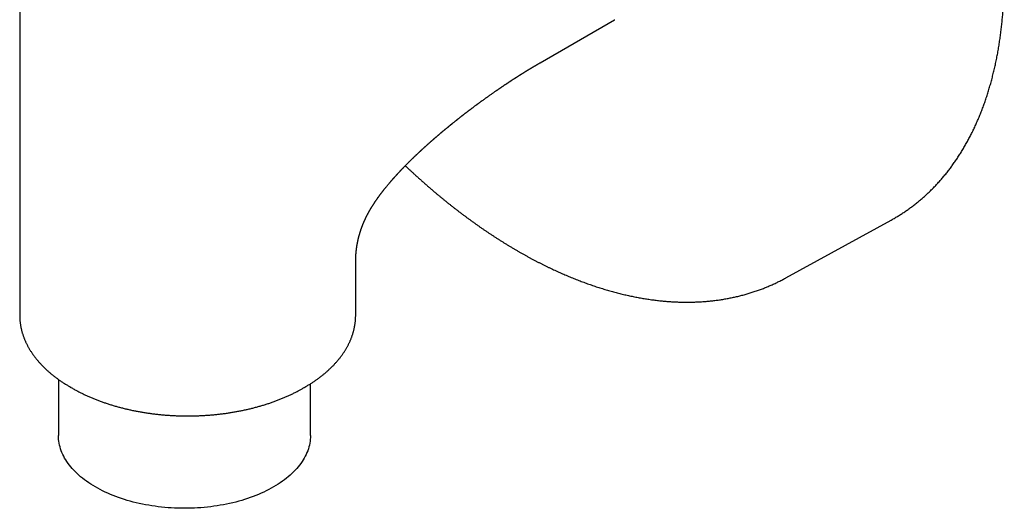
# Model space of a CAD drawing. Header units: millimetres. Extents: x 8 to 420, y 12 to 264.
# Tile 7 of 9: x 337 to 407, y 43 to 78. Entities that reach past the tile are written whole.
import ezdxf

# ---------------------------------------------------------------- set-up
doc = ezdxf.new("R2010")
doc.units = ezdxf.units.MM

msp = doc.modelspace()

# ---------------------------------------------------------------- linework, layer by layer
at = {"color": 7, "linetype": 'Continuous', "lineweight": 30}
for p, q in [((337.061, 95.844), (337.061, 57.064)), ((374.238, 75.094), (379.542, 78.156)), ((391.796, 59.735), (399.303, 63.857)), ((399.303, 63.857), (399.383, 63.902)), ((361.061, 57.064), (361.061, 60.851)), ((339.833, 52.48), (339.833, 48.474)), ((357.833, 48.474), (357.833, 52.172)), ((340.675, 51.94), (340.678, 51.938)), ((340.678, 51.937), (340.825, 51.853)), ((340.68, 51.937), (340.678, 51.937)), ((340.746, 51.899), (340.68, 51.937)), ((340.826, 51.852), (340.825, 51.853)), ((340.888, 51.817), (340.826, 51.852)), ((340.889, 51.816), (340.956, 51.778)), ((357.298, 51.853), (357.445, 51.937))]:
    msp.add_line(p, q, dxfattribs=at)
at = {"color": 7, "linetype": 'Continuous', "lineweight": 30, "flags": 128}
for points in [[(379.542, 78.156), (379.542, 78.156), (379.562, 78.167)], [(357.298, 51.853), (357.297, 51.852), (357.232, 51.815)], [(357.501, 51.97), (357.443, 51.937), (357.362, 51.89)], [(357.833, 48.474), (357.829, 48.338), (357.82, 48.203), (357.805, 48.067), (357.783, 47.931), (357.756, 47.796), (357.722, 47.662), (357.682, 47.528), (357.636, 47.394), (357.584, 47.262), (357.526, 47.13), (357.462, 46.999), (357.392, 46.869), (357.316, 46.74), (357.235, 46.613), (357.147, 46.486), (357.054, 46.361), (356.956, 46.238), (356.852, 46.116), (356.742, 45.995), (356.627, 45.877), (356.506, 45.76), (356.381, 45.645), (356.25, 45.532), (356.114, 45.421), (355.973, 45.312), (355.827, 45.205), (355.676, 45.1), (355.521, 44.998), (355.361, 44.898), (355.196, 44.801), (355.028, 44.706), (354.855, 44.613), (354.678, 44.524), (354.496, 44.437), (354.311, 44.353), (354.123, 44.271), (353.93, 44.193), (353.734, 44.117), (353.535, 44.045), (353.333, 43.975), (353.127, 43.909), (352.918, 43.845), (352.707, 43.785), (352.493, 43.728), (352.277, 43.674), (352.058, 43.624), (351.837, 43.577), (351.614, 43.533), (351.389, 43.493), (351.162, 43.456), (350.934, 43.422), (350.704, 43.392), (350.473, 43.366), (350.24, 43.343), (350.007, 43.323), (349.773, 43.307), (349.539, 43.295), (349.304, 43.286), (349.068, 43.281), (348.833, 43.279), (348.597, 43.281), (348.361, 43.286), (348.126, 43.295), (347.892, 43.307), (347.658, 43.323), (347.425, 43.343), (347.192, 43.366), (346.961, 43.392), (346.732, 43.422), (346.503, 43.456), (346.276, 43.493), (346.051, 43.533), (345.828, 43.577), (345.607, 43.624), (345.388, 43.674), (345.172, 43.728), (344.958, 43.785), (344.747, 43.845), (344.538, 43.909), (344.333, 43.975), (344.13, 44.045), (343.931, 44.117), (343.735, 44.193), (343.542, 44.271), (343.354, 44.353), (343.169, 44.437), (342.987, 44.524), (342.81, 44.613), (342.637, 44.706), (342.469, 44.801), (342.304, 44.898), (342.144, 44.998), (341.989, 45.1), (341.838, 45.205), (341.692, 45.312), (341.551, 45.421), (341.415, 45.532), (341.284, 45.645), (341.159, 45.76), (341.038, 45.877), (340.923, 45.995), (340.813, 46.116), (340.709, 46.238), (340.611, 46.361), (340.518, 46.486), (340.43, 46.613), (340.349, 46.74), (340.273, 46.869), (340.203, 46.999), (340.139, 47.13), (340.081, 47.262), (340.029, 47.394), (339.983, 47.528), (339.943, 47.662), (339.91, 47.796), (339.882, 47.931), (339.86, 48.067), (339.845, 48.203), (339.836, 48.338), (339.833, 48.474)]]:
    msp.add_lwpolyline(points, dxfattribs=at)
at = {"color": 7, "linetype": 'Continuous', "lineweight": 30}
for points, knots in [([(399.384, 63.903), (399.41, 63.917), (399.48, 63.956), (399.591, 64.02), (399.718, 64.095), (399.844, 64.172), (399.969, 64.25), (400.093, 64.329), (400.217, 64.41), (400.339, 64.493), (400.461, 64.577), (400.582, 64.662), (400.702, 64.749), (400.821, 64.837), (400.939, 64.927), (401.057, 65.018), (401.173, 65.111), (401.289, 65.205), (401.403, 65.301), (401.517, 65.398), (401.63, 65.497), (401.741, 65.597), (401.852, 65.698), (401.962, 65.801), (402.071, 65.905), (402.179, 66.011), (402.286, 66.118), (402.392, 66.227), (402.497, 66.337), (402.602, 66.448), (402.705, 66.561), (402.807, 66.675), (402.908, 66.791), (403.008, 66.908), (403.108, 67.027), (403.206, 67.147), (403.303, 67.268), (403.399, 67.39), (403.494, 67.514), (403.588, 67.64), (403.681, 67.766), (403.773, 67.895), (403.864, 68.024), (403.954, 68.155), (404.043, 68.287), (404.13, 68.42), (404.217, 68.555), (404.303, 68.691), (404.387, 68.829), (404.471, 68.967), (404.553, 69.107), (404.634, 69.249), (404.714, 69.391), (404.793, 69.535), (404.871, 69.68), (404.948, 69.827), (405.024, 69.975), (405.098, 70.124), (405.172, 70.274), (405.244, 70.425), (405.315, 70.578), (405.385, 70.732), (405.454, 70.887), (405.522, 71.043), (405.588, 71.201), (405.654, 71.36), (405.718, 71.52), (405.781, 71.681), (405.843, 71.843), (405.904, 72.006), (405.963, 72.171), (406.022, 72.337), (406.079, 72.504), (406.135, 72.672), (406.19, 72.841), (406.243, 73.011), (406.296, 73.183), (406.347, 73.355), (406.397, 73.529), (406.446, 73.703), (406.494, 73.879), (406.54, 74.056), (406.585, 74.234), (406.629, 74.413), (406.672, 74.593), (406.714, 74.774), (406.754, 74.956), (406.793, 75.139), (406.831, 75.323), (406.868, 75.508), (406.904, 75.694), (406.938, 75.881), (406.971, 76.069), (407.003, 76.258), (407.033, 76.448), (407.063, 76.639), (407.091, 76.83), (407.118, 77.023), (407.143, 77.217), (407.168, 77.411), (407.191, 77.607), (407.213, 77.803), (407.233, 78), (407.253, 78.198), (407.271, 78.397), (407.288, 78.597), (407.304, 78.797), (407.318, 78.999), (407.331, 79.201), (407.343, 79.404), (407.354, 79.608), (407.363, 79.813), (407.372, 80.018), (407.379, 80.224), (407.384, 80.431), (407.389, 80.639), (407.392, 80.847), (407.394, 81.057), (407.395, 81.267), (407.394, 81.477), (407.392, 81.689), (407.389, 81.901), (407.385, 82.114), (407.379, 82.327), (407.373, 82.541), (407.364, 82.756), (407.355, 82.971), (407.345, 83.187), (407.333, 83.404), (407.32, 83.621), (407.305, 83.839), (407.29, 84.058), (407.273, 84.277), (407.255, 84.497), (407.236, 84.717), (407.215, 84.938), (407.194, 85.159), (407.171, 85.381), (407.146, 85.603), (407.121, 85.826), (407.094, 86.05), (407.066, 86.274), (407.037, 86.498), (407.006, 86.723), (406.975, 86.949), (406.942, 87.174), (406.908, 87.401), (406.872, 87.628), (406.836, 87.855), (406.798, 88.082), (406.759, 88.311), (406.718, 88.539), (406.677, 88.768), (406.634, 88.997), (406.59, 89.227), (406.545, 89.457), (406.499, 89.687), (406.451, 89.918), (406.402, 90.149), (406.352, 90.38), (406.301, 90.612), (406.248, 90.844), (406.195, 91.076), (406.14, 91.308), (406.084, 91.541), (406.026, 91.774), (405.968, 92.008), (405.908, 92.241), (405.847, 92.475), (405.785, 92.709), (405.722, 92.944), (405.657, 93.178), (405.592, 93.413), (405.525, 93.648), (405.457, 93.883), (405.388, 94.118), (405.317, 94.354), (405.246, 94.589), (405.173, 94.825), (405.099, 95.061), (405.024, 95.297), (404.947, 95.533), (404.87, 95.769), (404.791, 96.006), (404.712, 96.242), (404.631, 96.479), (404.548, 96.716), (404.465, 96.953), (404.381, 97.19), (404.295, 97.427), (404.208, 97.664), (404.12, 97.901), (404.031, 98.138), (403.94, 98.375), (403.849, 98.612), (403.756, 98.85), (403.662, 99.087), (403.567, 99.325), (403.471, 99.562), (403.374, 99.8), (403.275, 100.037), (403.175, 100.275), (403.075, 100.513), (402.972, 100.75), (402.869, 100.988), (402.764, 101.226), (402.659, 101.464), (402.552, 101.702), (402.443, 101.941), (402.334, 102.179), (402.223, 102.418), (402.111, 102.657), (402.001, 102.888), (401.894, 103.11), (401.791, 103.324), (401.686, 103.538), (401.581, 103.751), (401.475, 103.964), (401.368, 104.177), (401.26, 104.389), (401.152, 104.601), (401.043, 104.812), (400.933, 105.023), (400.822, 105.233), (400.711, 105.442), (400.6, 105.651), (400.487, 105.859), (400.375, 106.065), (400.263, 106.269), (400.152, 106.47), (400.044, 106.663), (399.945, 106.838), (399.859, 106.99), (399.764, 107.157), (399.696, 107.274), (399.652, 107.35)], [0, 0, 0, 0, 0.002619, 0.006869, 0.011121, 0.015373, 0.019627, 0.023881, 0.028137, 0.032394, 0.036651, 0.04091, 0.04517, 0.049432, 0.053694, 0.057958, 0.062223, 0.066489, 0.070756, 0.075025, 0.079295, 0.083567, 0.087839, 0.092114, 0.096389, 0.100666, 0.104945, 0.109224, 0.113506, 0.117788, 0.122072, 0.126358, 0.130645, 0.134933, 0.139223, 0.143514, 0.147806, 0.1521, 0.156396, 0.160692, 0.164991, 0.16929, 0.173591, 0.177893, 0.182196, 0.186501, 0.190807, 0.195114, 0.199423, 0.203733, 0.208043, 0.212356, 0.216669, 0.220983, 0.225299, 0.229615, 0.233933, 0.238252, 0.242572, 0.246892, 0.251214, 0.255537, 0.259861, 0.264185, 0.268511, 0.272837, 0.277164, 0.281492, 0.285821, 0.29015, 0.294481, 0.298812, 0.303143, 0.307476, 0.311809, 0.316142, 0.320477, 0.324811, 0.329147, 0.333483, 0.337819, 0.342156, 0.346494, 0.350832, 0.355171, 0.35951, 0.363849, 0.368189, 0.372529, 0.37687, 0.381211, 0.385552, 0.389894, 0.394236, 0.398578, 0.402921, 0.407264, 0.411607, 0.415951, 0.420295, 0.424639, 0.428983, 0.433328, 0.437673, 0.442018, 0.446363, 0.450708, 0.455054, 0.4594, 0.463746, 0.468093, 0.472439, 0.476786, 0.481133, 0.48548, 0.489827, 0.494175, 0.498523, 0.50287, 0.507219, 0.511567, 0.515915, 0.520264, 0.524613, 0.528961, 0.533311, 0.53766, 0.542009, 0.546359, 0.550709, 0.555059, 0.55941, 0.56376, 0.568111, 0.572462, 0.576813, 0.581164, 0.585516, 0.589868, 0.59422, 0.598573, 0.602925, 0.607278, 0.611632, 0.615985, 0.620339, 0.624694, 0.629048, 0.633403, 0.637759, 0.642114, 0.64647, 0.650827, 0.655184, 0.659541, 0.663899, 0.668257, 0.672616, 0.676976, 0.681335, 0.685696, 0.690057, 0.694418, 0.698781, 0.703144, 0.707507, 0.711872, 0.716237, 0.720602, 0.724969, 0.729337, 0.733705, 0.738074, 0.742444, 0.746816, 0.751188, 0.755561, 0.759936, 0.764312, 0.768689, 0.773067, 0.777447, 0.781828, 0.78621, 0.790594, 0.79498, 0.799368, 0.803757, 0.808149, 0.812542, 0.816938, 0.821336, 0.825736, 0.830139, 0.834545, 0.838953, 0.843365, 0.847779, 0.852198, 0.856619, 0.861045, 0.865475, 0.86991, 0.87435, 0.878795, 0.883245, 0.887702, 0.892166, 0.896637, 0.901116, 0.905604, 0.910102, 0.914611, 0.918658, 0.922705, 0.92675, 0.930794, 0.934837, 0.938878, 0.942918, 0.946954, 0.950988, 0.955019, 0.959044, 0.963063, 0.967074, 0.971072, 0.975053, 0.979004, 0.982906, 0.986706, 0.990248, 0.993104, 0.995577, 1, 1, 1, 1]), ([(361.062, 60.851), (361.062, 60.856), (361.062, 60.865), (361.062, 60.878), (361.062, 60.887), (361.062, 60.895), (361.062, 60.903), (361.062, 60.91), (361.062, 60.92), (361.062, 60.93), (361.062, 60.942), (361.062, 60.954), (361.062, 60.965), (361.063, 60.975), (361.063, 60.986), (361.063, 60.996), (361.063, 61.006), (361.063, 61.016), (361.063, 61.026), (361.064, 61.036), (361.064, 61.045), (361.064, 61.052), (361.064, 61.06), (361.065, 61.067), (361.065, 61.076), (361.065, 61.084), (361.065, 61.091), (361.065, 61.097), (361.066, 61.104), (361.066, 61.113), (361.066, 61.123), (361.067, 61.132), (361.067, 61.141), (361.067, 61.153), (361.068, 61.169), (361.069, 61.188), (361.07, 61.205), (361.07, 61.22), (361.071, 61.233), (361.072, 61.245), (361.072, 61.257), (361.073, 61.269), (361.074, 61.282), (361.075, 61.299), (361.076, 61.317), (361.077, 61.337), (361.078, 61.356), (361.08, 61.378), (361.081, 61.4), (361.083, 61.422), (361.084, 61.442), (361.086, 61.465), (361.088, 61.486), (361.09, 61.505), (361.091, 61.52), (361.092, 61.533), (361.093, 61.546), (361.095, 61.56), (361.096, 61.574), (361.097, 61.588), (361.099, 61.6), (361.1, 61.614), (361.102, 61.629), (361.103, 61.647), (361.105, 61.663), (361.107, 61.679), (361.109, 61.695), (361.111, 61.712), (361.113, 61.728), (361.114, 61.744), (361.116, 61.759), (361.119, 61.777), (361.121, 61.794), (361.123, 61.813), (361.126, 61.832), (361.128, 61.85), (361.13, 61.867), (361.133, 61.883), (361.135, 61.899), (361.137, 61.916), (361.14, 61.931), (361.141, 61.943), (361.143, 61.951), (361.144, 61.961), (361.146, 61.973), (361.148, 61.983), (361.149, 61.992), (361.15, 61.999), (361.151, 62.007), (361.153, 62.015), (361.154, 62.024), (361.155, 62.032), (361.156, 62.039), (361.158, 62.047), (361.159, 62.057), (361.161, 62.066), (361.162, 62.074), (361.164, 62.082), (361.165, 62.091), (361.167, 62.1), (361.168, 62.109), (361.17, 62.119), (361.172, 62.128), (361.174, 62.14), (361.176, 62.154), (361.179, 62.168), (361.181, 62.18), (361.183, 62.193), (361.186, 62.205), (361.188, 62.216), (361.191, 62.233), (361.195, 62.253), (361.2, 62.277), (361.204, 62.3), (361.209, 62.324), (361.214, 62.348), (361.219, 62.372), (361.225, 62.398), (361.23, 62.42), (361.233, 62.437), (361.235, 62.446), (361.238, 62.457), (361.24, 62.468), (361.242, 62.477), (361.244, 62.485), (361.246, 62.494), (361.249, 62.504), (361.251, 62.514), (361.253, 62.523), (361.255, 62.532), (361.257, 62.541), (361.26, 62.551), (361.262, 62.562), (361.265, 62.572), (361.267, 62.581), (361.269, 62.59), (361.272, 62.599), (361.273, 62.607), (361.275, 62.613), (361.277, 62.621), (361.279, 62.631), (361.282, 62.642), (361.285, 62.653), (361.288, 62.663), (361.29, 62.672), (361.292, 62.681), (361.295, 62.692), (361.298, 62.702), (361.301, 62.713), (361.304, 62.724), (361.307, 62.735), (361.309, 62.744), (361.312, 62.753), (361.316, 62.768), (361.321, 62.787), (361.327, 62.81), (361.333, 62.831), (361.34, 62.854), (361.346, 62.875), (361.353, 62.897), (361.36, 62.922), (361.367, 62.946), (361.373, 62.967), (361.38, 62.988), (361.386, 63.009), (361.393, 63.028), (361.398, 63.046), (361.405, 63.067), (361.413, 63.093), (361.424, 63.125), (361.435, 63.159), (361.448, 63.195), (361.46, 63.23), (361.472, 63.265), (361.485, 63.3), (361.498, 63.337), (361.51, 63.369), (361.521, 63.398), (361.53, 63.421), (361.539, 63.446), (361.549, 63.47), (361.559, 63.496), (361.568, 63.52), (361.579, 63.547), (361.591, 63.576), (361.604, 63.608), (361.617, 63.639), (361.627, 63.664), (361.635, 63.682), (361.639, 63.692), (361.644, 63.704), (361.649, 63.716), (361.654, 63.727), (361.659, 63.737), (361.663, 63.748), (361.668, 63.76), (361.673, 63.769), (361.676, 63.777), (361.679, 63.784), (361.683, 63.793), (361.688, 63.803), (361.692, 63.813), (361.697, 63.823), (361.702, 63.836), (361.709, 63.851), (361.716, 63.866), (361.722, 63.879), (361.728, 63.893), (361.735, 63.907), (361.742, 63.922), (361.749, 63.936), (361.759, 63.958), (361.773, 63.987), (361.789, 64.021), (361.805, 64.055), (361.822, 64.088), (361.837, 64.12), (361.853, 64.151), (361.865, 64.175), (361.877, 64.198), (361.886, 64.216), (361.895, 64.233), (361.904, 64.25), (361.913, 64.267), (361.923, 64.287), (361.935, 64.309), (361.946, 64.33), (361.957, 64.35), (361.966, 64.366), (361.974, 64.382), (361.984, 64.399), (361.994, 64.419), (362.007, 64.442), (362.02, 64.466), (362.034, 64.49), (362.047, 64.513), (362.061, 64.538), (362.075, 64.563), (362.089, 64.587), (362.102, 64.608), (362.113, 64.629), (362.124, 64.647), (362.135, 64.665), (362.145, 64.682), (362.156, 64.701), (362.168, 64.721), (362.181, 64.742), (362.195, 64.766), (362.21, 64.79), (362.225, 64.814), (362.239, 64.837), (362.252, 64.859), (362.264, 64.878), (362.275, 64.894), (362.285, 64.911), (362.296, 64.928), (362.309, 64.949), (362.325, 64.973), (362.343, 65.001), (362.363, 65.032), (362.384, 65.064), (362.403, 65.094), (362.42, 65.119), (362.435, 65.141), (362.448, 65.162), (362.463, 65.183), (362.479, 65.207), (362.498, 65.234), (362.518, 65.264), (362.54, 65.297), (362.565, 65.333), (362.591, 65.369), (362.613, 65.401), (362.632, 65.428), (362.648, 65.45), (362.661, 65.469), (362.672, 65.484), (362.682, 65.498), (362.692, 65.512), (362.705, 65.53), (362.72, 65.55), (362.739, 65.577), (362.761, 65.607), (362.786, 65.641), (362.809, 65.672), (362.829, 65.699), (362.844, 65.719), (362.857, 65.735), (362.868, 65.751), (362.882, 65.769), (362.899, 65.791), (362.917, 65.815), (362.936, 65.84), (362.955, 65.864), (362.974, 65.889), (362.992, 65.913), (363.009, 65.934), (363.023, 65.953), (363.034, 65.967), (363.044, 65.979), (363.053, 65.991), (363.065, 66.006), (363.08, 66.025), (363.098, 66.048), (363.119, 66.075), (363.142, 66.103), (363.178, 66.149), (363.226, 66.207), (363.282, 66.276), (363.334, 66.339), (363.383, 66.398), (363.432, 66.457), (363.471, 66.503), (363.499, 66.535), (363.513, 66.551), (363.525, 66.565), (363.535, 66.577), (363.545, 66.589), (363.557, 66.603), (363.573, 66.621), (363.593, 66.645), (363.616, 66.672), (363.639, 66.697), (363.659, 66.72), (363.677, 66.741), (363.695, 66.762), (363.714, 66.783), (363.732, 66.803), (363.747, 66.821), (363.759, 66.835), (363.768, 66.845), (363.775, 66.852), (363.781, 66.859), (363.791, 66.87), (363.805, 66.886), (363.825, 66.909), (363.848, 66.935), (363.875, 66.964), (363.904, 66.997), (363.932, 67.027), (363.957, 67.055), (363.98, 67.08), (364.003, 67.105), (364.027, 67.132), (364.052, 67.159), (364.077, 67.186), (364.099, 67.21), (364.117, 67.229), (364.129, 67.242), (364.14, 67.253), (364.149, 67.263), (364.16, 67.275), (364.175, 67.291), (364.195, 67.312), (364.219, 67.338), (364.245, 67.366), (364.272, 67.394), (364.298, 67.422), (364.325, 67.45), (364.353, 67.48), (364.383, 67.511), (364.414, 67.543), (364.446, 67.576), (364.477, 67.608), (364.505, 67.638), (364.531, 67.665), (364.556, 67.69), (364.581, 67.715), (364.605, 67.74), (364.632, 67.768), (364.66, 67.796), (364.688, 67.825), (364.71, 67.847), (364.726, 67.862), (364.737, 67.874), (364.75, 67.888), (364.767, 67.904), (364.786, 67.923), (364.807, 67.945), (364.829, 67.966), (364.851, 67.988), (364.873, 68.01), (364.893, 68.03), (364.911, 68.048), (364.926, 68.063), (364.939, 68.075), (364.951, 68.087), (364.964, 68.1), (364.979, 68.115), (364.997, 68.132), (365.022, 68.157), (365.055, 68.19), (365.097, 68.23), (365.134, 68.267), (365.164, 68.296), (365.183, 68.314), (365.199, 68.329), (365.211, 68.341), (365.223, 68.353), (365.236, 68.365), (365.253, 68.381), (365.273, 68.401), (365.298, 68.425), (365.327, 68.452), (365.358, 68.482), (365.392, 68.514), (365.425, 68.546), (365.454, 68.573), (365.48, 68.597), (365.505, 68.622), (365.532, 68.647), (365.56, 68.673), (365.59, 68.701), (365.619, 68.729), (365.65, 68.757), (365.68, 68.785), (365.708, 68.811), (365.734, 68.835), (365.757, 68.857), (365.781, 68.878), (365.81, 68.905), (365.845, 68.937), (365.885, 68.974), (365.925, 69.01), (365.963, 69.046), (366.001, 69.08), (366.038, 69.114), (366.074, 69.146), (366.109, 69.178), (366.144, 69.21), (366.181, 69.243), (366.22, 69.277), (366.26, 69.313), (366.3, 69.349), (366.336, 69.381), (366.367, 69.408), (366.396, 69.434), (366.425, 69.46), (366.457, 69.488), (366.491, 69.518), (366.523, 69.545), (366.55, 69.569), (366.572, 69.588), (366.59, 69.605), (366.606, 69.619), (366.622, 69.632), (366.639, 69.647), (366.656, 69.662), (366.672, 69.675), (366.685, 69.687), (366.7, 69.7), (366.716, 69.714), (366.732, 69.728), (366.748, 69.742), (366.762, 69.753), (366.771, 69.762), (366.779, 69.769), (366.788, 69.776), (366.798, 69.785), (366.811, 69.796), (366.831, 69.813), (366.857, 69.835), (366.887, 69.861), (366.915, 69.885), (366.939, 69.906), (366.958, 69.922), (366.973, 69.935), (366.984, 69.944), (366.996, 69.955), (367.011, 69.967), (367.029, 69.982), (367.076, 70.022), (367.124, 70.063), (367.172, 70.103), (367.19, 70.119), (367.206, 70.132), (367.22, 70.144), (367.234, 70.156), (367.251, 70.17), (367.27, 70.186), (367.298, 70.209), (367.335, 70.24), (367.371, 70.27), (367.4, 70.294), (367.419, 70.31), (367.437, 70.325), (367.451, 70.336), (367.461, 70.345), (367.469, 70.351), (367.477, 70.358), (367.487, 70.367), (367.5, 70.377), (367.515, 70.389), (367.533, 70.404), (367.555, 70.423), (367.581, 70.444), (367.61, 70.468), (367.641, 70.493), (367.67, 70.517), (367.694, 70.537), (367.712, 70.551), (367.728, 70.565), (367.748, 70.581), (367.771, 70.599), (367.798, 70.622), (367.83, 70.647), (367.862, 70.674), (367.892, 70.698), (367.918, 70.719), (367.941, 70.737), (367.96, 70.753), (367.973, 70.763), (367.982, 70.771), (367.989, 70.777), (367.998, 70.784), (368.011, 70.794), (368.026, 70.806), (368.072, 70.843), (368.15, 70.905), (368.228, 70.968), (368.276, 71.006), (368.292, 71.018), (368.305, 71.029), (368.316, 71.038), (368.328, 71.047), (368.342, 71.058), (368.359, 71.072), (368.38, 71.088), (368.41, 71.112), (368.447, 71.141), (368.49, 71.175), (368.53, 71.206), (368.567, 71.235), (368.6, 71.261), (368.63, 71.284), (368.656, 71.304), (368.676, 71.32), (368.694, 71.334), (368.709, 71.346), (368.726, 71.359), (368.746, 71.375), (368.769, 71.393), (368.8, 71.416), (368.839, 71.447), (368.887, 71.483), (368.929, 71.515), (368.964, 71.542), (368.992, 71.564), (369.019, 71.585), (369.044, 71.604), (369.066, 71.621), (369.084, 71.634), (369.098, 71.645), (369.11, 71.654), (369.12, 71.661), (369.131, 71.67), (369.146, 71.682), (369.167, 71.697), (369.193, 71.717), (369.222, 71.739), (369.254, 71.763), (369.29, 71.79), (369.33, 71.82), (369.372, 71.852), (369.42, 71.888), (369.472, 71.927), (369.528, 71.969), (369.585, 72.011), (369.631, 72.046), (369.668, 72.073), (369.695, 72.093), (369.719, 72.111), (369.74, 72.126), (369.755, 72.138), (369.766, 72.146), (369.774, 72.152), (369.782, 72.157), (369.79, 72.163), (369.803, 72.173), (369.822, 72.186), (369.847, 72.206), (369.877, 72.227), (369.911, 72.252), (369.949, 72.28), (369.99, 72.31), (370.034, 72.342), (370.08, 72.375), (370.131, 72.413), (370.19, 72.455), (370.255, 72.502), (370.331, 72.557), (370.419, 72.619), (370.517, 72.69), (370.621, 72.763), (370.712, 72.828), (370.79, 72.883), (370.855, 72.928), (370.92, 72.973), (370.982, 73.017), (371.041, 73.058), (371.095, 73.095), (371.143, 73.128), (371.186, 73.158), (371.223, 73.183), (371.256, 73.206), (371.285, 73.226), (371.311, 73.243), (371.331, 73.257), (371.347, 73.268), (371.358, 73.276), (371.367, 73.282), (371.374, 73.286), (371.38, 73.291), (371.39, 73.298), (371.403, 73.307), (371.42, 73.318), (371.439, 73.331), (371.46, 73.345), (371.481, 73.359), (371.501, 73.373), (371.521, 73.387), (371.551, 73.407), (371.589, 73.432), (371.634, 73.463), (371.677, 73.492), (371.722, 73.522), (371.76, 73.547), (371.791, 73.568), (371.814, 73.584), (371.838, 73.599), (371.861, 73.615), (371.884, 73.63), (371.903, 73.643), (371.919, 73.653), (371.932, 73.662), (371.946, 73.671), (371.962, 73.682), (371.982, 73.695), (372.007, 73.712), (372.036, 73.73), (372.064, 73.749), (372.088, 73.765), (372.107, 73.778), (372.124, 73.789), (372.139, 73.798), (372.153, 73.807), (372.167, 73.817), (372.183, 73.827), (372.203, 73.84), (372.225, 73.855), (372.251, 73.872), (372.28, 73.89), (372.312, 73.912), (372.344, 73.932), (372.374, 73.952), (372.401, 73.969), (372.426, 73.985), (372.448, 74), (372.468, 74.012), (372.484, 74.023), (372.499, 74.032), (372.516, 74.043), (372.534, 74.055), (372.556, 74.068), (372.579, 74.083), (372.605, 74.1), (372.634, 74.119), (372.666, 74.139), (372.698, 74.159), (372.729, 74.179), (372.761, 74.2), (372.794, 74.22), (372.825, 74.24), (372.855, 74.259), (372.88, 74.274), (372.902, 74.288), (372.922, 74.301), (372.944, 74.315), (372.969, 74.33), (372.993, 74.346), (373.018, 74.361), (373.042, 74.376), (373.065, 74.39), (373.086, 74.403), (373.105, 74.415), (373.131, 74.431), (373.162, 74.45), (373.196, 74.471), (373.227, 74.49), (373.255, 74.508), (373.285, 74.526), (373.318, 74.546), (373.352, 74.567), (373.386, 74.588), (373.418, 74.607), (373.446, 74.625), (373.472, 74.641), (373.497, 74.656), (373.525, 74.672), (373.556, 74.691), (373.589, 74.711), (373.621, 74.73), (373.652, 74.749), (373.685, 74.769), (373.721, 74.791), (373.76, 74.814), (373.8, 74.838), (373.84, 74.861), (373.879, 74.885), (373.917, 74.907), (373.951, 74.927), (373.982, 74.945), (374.008, 74.96), (374.03, 74.973), (374.05, 74.985), (374.072, 74.998), (374.093, 75.01), (374.109, 75.019), (374.121, 75.027), (374.131, 75.032), (374.142, 75.038), (374.155, 75.046), (374.172, 75.056), (374.191, 75.067), (374.214, 75.08), (374.23, 75.089), (374.238, 75.094)], [0, 0, 0, 0, 0.001221, 0.002205, 0.002953, 0.003525, 0.004101, 0.004691, 0.005283, 0.006292, 0.007217, 0.008128, 0.008915, 0.009773, 0.01061, 0.011411, 0.01215, 0.012845, 0.013681, 0.014455, 0.015171, 0.015752, 0.016257, 0.016847, 0.01752, 0.018213, 0.018759, 0.019151, 0.01961, 0.020287, 0.021122, 0.021862, 0.022476, 0.023145, 0.024786, 0.026118, 0.027481, 0.028647, 0.029467, 0.030427, 0.03136, 0.032217, 0.032944, 0.034484, 0.035923, 0.037083, 0.038754, 0.040172, 0.042051, 0.04358, 0.045067, 0.046598, 0.048508, 0.049735, 0.050774, 0.051796, 0.052617, 0.053635, 0.054752, 0.055721, 0.056564, 0.057419, 0.058676, 0.059804, 0.06124, 0.062161, 0.063299, 0.064685, 0.065706, 0.066847, 0.067938, 0.069022, 0.070545, 0.071649, 0.073036, 0.074407, 0.075458, 0.076596, 0.077729, 0.078849, 0.080213, 0.080777, 0.081264, 0.082019, 0.082861, 0.083613, 0.084236, 0.084677, 0.085124, 0.085768, 0.086444, 0.086921, 0.087319, 0.087889, 0.088607, 0.089267, 0.089825, 0.09033, 0.090867, 0.091502, 0.092186, 0.092842, 0.093451, 0.094188, 0.095313, 0.09612, 0.096927, 0.097874, 0.098634, 0.099345, 0.100178, 0.101934, 0.103422, 0.104938, 0.106593, 0.108142, 0.109767, 0.111282, 0.113332, 0.113963, 0.114549, 0.115256, 0.116004, 0.116655, 0.117058, 0.117608, 0.11834, 0.119025, 0.119581, 0.120157, 0.120667, 0.121325, 0.122152, 0.122718, 0.12322, 0.123907, 0.12453, 0.124959, 0.125356, 0.125827, 0.126425, 0.127216, 0.128009, 0.128573, 0.129072, 0.129684, 0.130344, 0.13112, 0.131666, 0.132371, 0.133155, 0.133686, 0.134207, 0.134861, 0.136541, 0.137776, 0.139247, 0.140467, 0.142093, 0.143185, 0.144685, 0.146248, 0.147602, 0.148964, 0.150148, 0.151418, 0.152541, 0.153404, 0.155415, 0.157235, 0.159269, 0.161584, 0.163753, 0.165762, 0.167866, 0.170136, 0.172326, 0.17361, 0.175234, 0.176517, 0.178151, 0.179435, 0.181076, 0.182364, 0.184342, 0.18615, 0.18788, 0.189889, 0.190424, 0.191022, 0.191768, 0.192503, 0.193091, 0.193624, 0.194295, 0.195046, 0.195613, 0.195935, 0.196317, 0.196853, 0.197503, 0.198076, 0.198546, 0.199309, 0.20031, 0.20119, 0.201821, 0.202618, 0.203535, 0.204298, 0.205052, 0.206099, 0.208013, 0.210047, 0.211864, 0.213764, 0.215769, 0.217263, 0.218979, 0.219871, 0.221055, 0.222008, 0.22272, 0.223914, 0.22498, 0.226106, 0.227525, 0.228562, 0.229437, 0.23025, 0.231198, 0.232321, 0.233513, 0.234969, 0.236366, 0.237624, 0.23882, 0.240408, 0.241744, 0.242872, 0.243883, 0.245043, 0.24588, 0.246826, 0.247865, 0.248938, 0.25005, 0.251317, 0.252693, 0.253923, 0.255242, 0.256387, 0.257384, 0.258268, 0.25907, 0.260004, 0.261072, 0.262348, 0.263836, 0.265525, 0.267304, 0.268881, 0.27021, 0.271321, 0.27236, 0.273366, 0.274717, 0.276147, 0.277654, 0.279366, 0.281337, 0.283261, 0.285035, 0.286335, 0.287494, 0.28849, 0.289323, 0.289875, 0.290619, 0.291556, 0.292671, 0.293791, 0.295697, 0.297481, 0.299131, 0.300539, 0.301667, 0.302315, 0.303086, 0.304079, 0.305285, 0.306565, 0.307873, 0.309209, 0.31046, 0.311737, 0.312905, 0.313871, 0.314634, 0.315192, 0.315785, 0.316567, 0.317562, 0.318772, 0.320197, 0.321772, 0.32332, 0.32739, 0.331184, 0.334337, 0.337464, 0.340657, 0.343917, 0.344941, 0.345834, 0.346597, 0.347227, 0.347783, 0.348488, 0.349542, 0.350838, 0.352343, 0.353929, 0.355024, 0.356149, 0.357306, 0.358493, 0.359678, 0.360673, 0.361407, 0.361943, 0.362306, 0.362689, 0.363133, 0.36414, 0.365367, 0.366815, 0.368484, 0.370322, 0.372256, 0.373613, 0.375014, 0.37646, 0.377951, 0.379486, 0.381067, 0.382539, 0.383522, 0.384285, 0.38484, 0.385404, 0.386063, 0.386818, 0.388199, 0.389806, 0.391414, 0.393056, 0.394629, 0.396203, 0.397896, 0.399648, 0.401683, 0.403548, 0.405405, 0.407322, 0.408667, 0.410165, 0.411721, 0.4132, 0.414598, 0.416558, 0.418286, 0.419728, 0.420443, 0.421077, 0.421849, 0.422822, 0.424021, 0.425334, 0.426643, 0.427948, 0.429248, 0.430517, 0.431607, 0.432496, 0.433185, 0.43387, 0.434672, 0.43559, 0.436623, 0.437773, 0.440073, 0.442571, 0.445269, 0.446718, 0.447887, 0.448768, 0.449421, 0.450121, 0.450902, 0.451765, 0.453085, 0.454569, 0.456241, 0.458101, 0.460196, 0.462256, 0.463921, 0.465348, 0.466857, 0.468459, 0.470143, 0.471883, 0.47365, 0.475445, 0.477258, 0.478952, 0.480457, 0.481804, 0.483125, 0.48461, 0.486965, 0.489327, 0.491669, 0.494018, 0.496208, 0.498356, 0.500541, 0.502534, 0.504596, 0.506755, 0.509011, 0.511453, 0.513878, 0.51604, 0.517737, 0.519385, 0.521098, 0.522952, 0.525001, 0.527106, 0.528484, 0.529817, 0.530934, 0.531791, 0.532653, 0.533675, 0.534857, 0.535598, 0.536401, 0.537265, 0.538191, 0.539179, 0.540182, 0.540987, 0.541529, 0.541923, 0.542404, 0.543011, 0.543744, 0.544602, 0.546549, 0.548333, 0.54995, 0.551398, 0.552613, 0.553359, 0.553959, 0.554621, 0.555481, 0.556541, 0.557786, 0.563754, 0.565029, 0.566128, 0.567038, 0.567767, 0.56857, 0.569573, 0.570733, 0.571896, 0.57447, 0.577177, 0.578315, 0.579496, 0.580595, 0.58142, 0.581977, 0.58235, 0.582832, 0.583439, 0.584172, 0.585031, 0.586015, 0.587409, 0.588943, 0.590616, 0.59243, 0.594358, 0.595784, 0.596627, 0.597508, 0.598679, 0.600095, 0.6015, 0.603599, 0.605567, 0.607242, 0.608806, 0.610173, 0.611276, 0.612113, 0.612517, 0.612866, 0.613391, 0.614116, 0.615037, 0.616032, 0.622308, 0.628774, 0.629852, 0.630773, 0.631535, 0.632138, 0.632748, 0.63357, 0.634614, 0.63588, 0.637248, 0.639909, 0.642418, 0.644773, 0.646974, 0.648967, 0.650718, 0.652226, 0.653504, 0.65438, 0.655245, 0.656262, 0.657447, 0.658802, 0.660323, 0.662925, 0.665735, 0.668754, 0.670342, 0.671982, 0.67366, 0.67518, 0.67648, 0.677561, 0.678378, 0.679, 0.679537, 0.680183, 0.680939, 0.682329, 0.683896, 0.685639, 0.687559, 0.689584, 0.692158, 0.694638, 0.697076, 0.700474, 0.703846, 0.707167, 0.710604, 0.712193, 0.713812, 0.715315, 0.716547, 0.717508, 0.718073, 0.718495, 0.718932, 0.719414, 0.719939, 0.721274, 0.722831, 0.72461, 0.726611, 0.72895, 0.731508, 0.734166, 0.736908, 0.739734, 0.743564, 0.747538, 0.751658, 0.757402, 0.763407, 0.769672, 0.776197, 0.780042, 0.783972, 0.787981, 0.791828, 0.795391, 0.798669, 0.801664, 0.804159, 0.806415, 0.808432, 0.81021, 0.811749, 0.813049, 0.813915, 0.814629, 0.815191, 0.815462, 0.81587, 0.816476, 0.817282, 0.818309, 0.819544, 0.82086, 0.822156, 0.823432, 0.824687, 0.825922, 0.828912, 0.831705, 0.834297, 0.837017, 0.840004, 0.841451, 0.842907, 0.844372, 0.845846, 0.847292, 0.848582, 0.849479, 0.850273, 0.851075, 0.852097, 0.853343, 0.854814, 0.856862, 0.85864, 0.860142, 0.861369, 0.862392, 0.863322, 0.864159, 0.864958, 0.866041, 0.867288, 0.868699, 0.870292, 0.872122, 0.874192, 0.876503, 0.878185, 0.879905, 0.881545, 0.882983, 0.884217, 0.885249, 0.88617, 0.887052, 0.888381, 0.889703, 0.891173, 0.892813, 0.894703, 0.896799, 0.898899, 0.900917, 0.902836, 0.905123, 0.907141, 0.908978, 0.910842, 0.911937, 0.91323, 0.914722, 0.916322, 0.91796, 0.919528, 0.921196, 0.922629, 0.923927, 0.9252, 0.92645, 0.92889, 0.93133, 0.933069, 0.934909, 0.936879, 0.939009, 0.94132, 0.943659, 0.945673, 0.947515, 0.949229, 0.950831, 0.952415, 0.954677, 0.957048, 0.958866, 0.960963, 0.963178, 0.965544, 0.968144, 0.970919, 0.973421, 0.976095, 0.978754, 0.980848, 0.982907, 0.984903, 0.985999, 0.987374, 0.988946, 0.990329, 0.991578, 0.992189, 0.992799, 0.993485, 0.994376, 0.995472, 0.996776, 0.998285, 1, 1, 1, 1]), ([(364.606, 67.741), (364.641, 67.708), (364.733, 67.621), (364.881, 67.482), (365.05, 67.325), (365.219, 67.169), (365.389, 67.014), (365.559, 66.86), (365.729, 66.707), (365.9, 66.555), (366.071, 66.405), (366.243, 66.255), (366.415, 66.107), (366.587, 65.959), (366.76, 65.813), (366.933, 65.668), (367.106, 65.524), (367.28, 65.382), (367.454, 65.24), (367.628, 65.1), (367.802, 64.961), (367.977, 64.823), (368.152, 64.686), (368.327, 64.551), (368.503, 64.416), (368.679, 64.283), (368.855, 64.151), (369.031, 64.021), (369.208, 63.891), (369.385, 63.763), (369.561, 63.636), (369.739, 63.51), (369.916, 63.386), (370.094, 63.263), (370.271, 63.141), (370.449, 63.02), (370.627, 62.901), (370.806, 62.783), (370.984, 62.666), (371.163, 62.551), (371.341, 62.437), (371.52, 62.324), (371.699, 62.213), (371.878, 62.103), (372.057, 61.994), (372.237, 61.887), (372.416, 61.781), (372.596, 61.676), (372.775, 61.573), (372.955, 61.471), (373.134, 61.37), (373.314, 61.271), (373.494, 61.173), (373.674, 61.077), (373.853, 60.982), (374.033, 60.888), (374.213, 60.796), (374.393, 60.705), (374.573, 60.616), (374.753, 60.528), (374.932, 60.442), (375.112, 60.356), (375.292, 60.273), (375.472, 60.191), (375.651, 60.11), (375.831, 60.03), (376.01, 59.953), (376.19, 59.876), (376.369, 59.801), (376.549, 59.728), (376.728, 59.656), (376.907, 59.585), (377.086, 59.516), (377.264, 59.449), (377.443, 59.383), (377.622, 59.318), (377.8, 59.255), (377.978, 59.194), (378.156, 59.134), (378.334, 59.075), (378.512, 59.018), (378.689, 58.963), (378.867, 58.909), (379.044, 58.856), (379.221, 58.805), (379.397, 58.756), (379.574, 58.708), (379.75, 58.662), (379.926, 58.617), (380.101, 58.574), (380.277, 58.532), (380.452, 58.492), (380.626, 58.453), (380.801, 58.416), (380.975, 58.381), (381.149, 58.347), (381.322, 58.314), (381.496, 58.284), (381.668, 58.254), (381.841, 58.227), (382.013, 58.201), (382.185, 58.176), (382.356, 58.153), (382.527, 58.132), (382.698, 58.112), (382.868, 58.094), (383.038, 58.077), (383.207, 58.062), (383.376, 58.049), (383.544, 58.037), (383.712, 58.026), (383.88, 58.018), (384.047, 58.01), (384.213, 58.005), (384.38, 58.001), (384.545, 57.998), (384.71, 57.998), (384.875, 57.998), (385.039, 58.001), (385.203, 58.005), (385.366, 58.01), (385.528, 58.017), (385.69, 58.026), (385.851, 58.036), (386.012, 58.048), (386.172, 58.061), (386.332, 58.076), (386.491, 58.093), (386.649, 58.111), (386.807, 58.13), (386.965, 58.152), (387.121, 58.174), (387.277, 58.199), (387.433, 58.225), (387.587, 58.252), (387.741, 58.281), (387.895, 58.312), (388.047, 58.344), (388.2, 58.377), (388.351, 58.413), (388.502, 58.449), (388.652, 58.488), (388.801, 58.528), (388.95, 58.569), (389.098, 58.612), (389.245, 58.657), (389.391, 58.703), (389.537, 58.75), (389.682, 58.799), (389.826, 58.85), (389.97, 58.902), (390.113, 58.956), (390.255, 59.011), (390.396, 59.068), (390.537, 59.126), (390.676, 59.186), (390.815, 59.247), (390.954, 59.31), (391.091, 59.374), (391.228, 59.44), (391.363, 59.507), (391.498, 59.576), (391.633, 59.647), (391.732, 59.7), (391.786, 59.73), (391.796, 59.735)], [0, 0, 0, 0, 0.003911, 0.010102, 0.016294, 0.022487, 0.028681, 0.034877, 0.041074, 0.047272, 0.053472, 0.059673, 0.065874, 0.072077, 0.078281, 0.084487, 0.090693, 0.0969, 0.103108, 0.109318, 0.115528, 0.12174, 0.127952, 0.134165, 0.140379, 0.146595, 0.152811, 0.159028, 0.165245, 0.171464, 0.177684, 0.183904, 0.190125, 0.196347, 0.20257, 0.208793, 0.215017, 0.221242, 0.227468, 0.233694, 0.239921, 0.246149, 0.252377, 0.258606, 0.264835, 0.271065, 0.277296, 0.283527, 0.289759, 0.295991, 0.302223, 0.308456, 0.314689, 0.320923, 0.327157, 0.333392, 0.339626, 0.345861, 0.352096, 0.358331, 0.364567, 0.370802, 0.377038, 0.383274, 0.389509, 0.395745, 0.40198, 0.408216, 0.414451, 0.420686, 0.426921, 0.433155, 0.439389, 0.445623, 0.451856, 0.458089, 0.464321, 0.470553, 0.476784, 0.483014, 0.489243, 0.495472, 0.501699, 0.507926, 0.514151, 0.520376, 0.526599, 0.532821, 0.539042, 0.545261, 0.551479, 0.557696, 0.563911, 0.570124, 0.576335, 0.582545, 0.588753, 0.594959, 0.601163, 0.607365, 0.613564, 0.619762, 0.625957, 0.63215, 0.63834, 0.644528, 0.650713, 0.656896, 0.663076, 0.669253, 0.675428, 0.681599, 0.687768, 0.693934, 0.700096, 0.706256, 0.712413, 0.718566, 0.724716, 0.730863, 0.737007, 0.743148, 0.749285, 0.755419, 0.76155, 0.767678, 0.773802, 0.779923, 0.786041, 0.792155, 0.798266, 0.804374, 0.810479, 0.816581, 0.82268, 0.828776, 0.834868, 0.840958, 0.847045, 0.85313, 0.859211, 0.865291, 0.871367, 0.877442, 0.883514, 0.889584, 0.895651, 0.901717, 0.907781, 0.913844, 0.919905, 0.925964, 0.932023, 0.93808, 0.944136, 0.950192, 0.956247, 0.962301, 0.968355, 0.974409, 0.980463, 0.986518, 0.992572, 0.998627, 1, 1, 1, 1]), ([(337.062, 57.063), (337.062, 57.039), (337.062, 56.987), (337.064, 56.906), (337.068, 56.82), (337.074, 56.734), (337.081, 56.648), (337.09, 56.563), (337.101, 56.477), (337.114, 56.391), (337.128, 56.305), (337.144, 56.22), (337.161, 56.134), (337.181, 56.049), (337.202, 55.964), (337.224, 55.879), (337.249, 55.794), (337.275, 55.709), (337.303, 55.625), (337.332, 55.541), (337.364, 55.456), (337.397, 55.372), (337.431, 55.289), (337.468, 55.205), (337.506, 55.122), (337.545, 55.039), (337.587, 54.957), (337.63, 54.874), (337.674, 54.792), (337.721, 54.71), (337.769, 54.629), (337.818, 54.548), (337.87, 54.467), (337.923, 54.387), (337.977, 54.307), (338.034, 54.227), (338.091, 54.148), (338.151, 54.07), (338.212, 53.991), (338.275, 53.913), (338.339, 53.836), (338.405, 53.759), (338.472, 53.683), (338.541, 53.607), (338.611, 53.532), (338.683, 53.457), (338.757, 53.383), (338.832, 53.309), (338.908, 53.236), (338.986, 53.163), (339.065, 53.091), (339.146, 53.02), (339.228, 52.949), (339.312, 52.879), (339.397, 52.81), (339.484, 52.741), (339.571, 52.673), (339.661, 52.605), (339.751, 52.538), (339.843, 52.472), (339.936, 52.407), (340.031, 52.342), (340.127, 52.278), (340.224, 52.215), (340.322, 52.152), (340.422, 52.09), (340.522, 52.029), (340.607, 51.979), (340.658, 51.949), (340.675, 51.94)], [0, 0, 0, 0, 0.01204, 0.026743, 0.041447, 0.056152, 0.070861, 0.085575, 0.100295, 0.115022, 0.129757, 0.144503, 0.159259, 0.174027, 0.188808, 0.203602, 0.218411, 0.233236, 0.248077, 0.262934, 0.277809, 0.292702, 0.307612, 0.322541, 0.337489, 0.352455, 0.367439, 0.382443, 0.397465, 0.412505, 0.427563, 0.442639, 0.457732, 0.472843, 0.487969, 0.503112, 0.51827, 0.533443, 0.54863, 0.563831, 0.579045, 0.594271, 0.609509, 0.624758, 0.640017, 0.655286, 0.670563, 0.68585, 0.701144, 0.716445, 0.731753, 0.747066, 0.762385, 0.77771, 0.793038, 0.80837, 0.823706, 0.839045, 0.854387, 0.86973, 0.885076, 0.900423, 0.915771, 0.93112, 0.946469, 0.961819, 0.977169, 0.992519, 1, 1, 1, 1]), ([(357.502, 51.971), (357.518, 51.981), (357.569, 52.01), (357.652, 52.06), (357.753, 52.122), (357.852, 52.184), (357.949, 52.247), (358.046, 52.311), (358.141, 52.375), (358.235, 52.441), (358.328, 52.506), (358.419, 52.573), (358.509, 52.64), (358.597, 52.708), (358.685, 52.777), (358.77, 52.846), (358.855, 52.916), (358.938, 52.986), (359.019, 53.057), (359.1, 53.129), (359.178, 53.202), (359.255, 53.275), (359.331, 53.348), (359.406, 53.422), (359.478, 53.497), (359.55, 53.572), (359.619, 53.648), (359.687, 53.724), (359.754, 53.801), (359.819, 53.878), (359.883, 53.956), (359.945, 54.034), (360.005, 54.113), (360.064, 54.192), (360.121, 54.271), (360.176, 54.351), (360.23, 54.432), (360.282, 54.513), (360.333, 54.594), (360.382, 54.675), (360.429, 54.757), (360.474, 54.839), (360.518, 54.922), (360.56, 55.004), (360.601, 55.088), (360.64, 55.171), (360.677, 55.254), (360.712, 55.338), (360.746, 55.422), (360.778, 55.507), (360.808, 55.591), (360.837, 55.676), (360.864, 55.761), (360.889, 55.846), (360.912, 55.931), (360.934, 56.016), (360.954, 56.102), (360.973, 56.187), (360.989, 56.273), (361.004, 56.359), (361.017, 56.444), (361.029, 56.53), (361.039, 56.616), (361.047, 56.702), (361.053, 56.788), (361.058, 56.874), (361.06, 56.96), (361.062, 57.024), (361.061, 57.059), (361.061, 57.065)], [0, 0, 0, 0, 0.007385, 0.022858, 0.038333, 0.053808, 0.069283, 0.084758, 0.100233, 0.115707, 0.13118, 0.146652, 0.162123, 0.177591, 0.193057, 0.208521, 0.223981, 0.239438, 0.25489, 0.270338, 0.285781, 0.301218, 0.316649, 0.332073, 0.347489, 0.362898, 0.378297, 0.393688, 0.409068, 0.424437, 0.439795, 0.45514, 0.470473, 0.485793, 0.501098, 0.516389, 0.531664, 0.546923, 0.562166, 0.577392, 0.5926, 0.607791, 0.622963, 0.638117, 0.653252, 0.668368, 0.683465, 0.698543, 0.713601, 0.728641, 0.743663, 0.758666, 0.773651, 0.788619, 0.80357, 0.818505, 0.833425, 0.848329, 0.863221, 0.878099, 0.892966, 0.907822, 0.922669, 0.937508, 0.952339, 0.967165, 0.981987, 0.996806, 1, 1, 1, 1]), ([(340.956, 51.778), (340.975, 51.768), (341.028, 51.738), (341.116, 51.69), (341.222, 51.634), (341.33, 51.578), (341.438, 51.523), (341.548, 51.469), (341.658, 51.415), (341.77, 51.363), (341.883, 51.311), (341.996, 51.26), (342.111, 51.21), (342.227, 51.161), (342.343, 51.113), (342.461, 51.065), (342.58, 51.018), (342.699, 50.973), (342.82, 50.928), (342.941, 50.884), (343.063, 50.841), (343.186, 50.798), (343.31, 50.757), (343.435, 50.716), (343.56, 50.677), (343.686, 50.638), (343.813, 50.6), (343.941, 50.564), (344.07, 50.528), (344.199, 50.493), (344.329, 50.459), (344.459, 50.426), (344.591, 50.393), (344.722, 50.362), (344.855, 50.332), (344.988, 50.302), (345.122, 50.274), (345.256, 50.247), (345.39, 50.22), (345.526, 50.195), (345.661, 50.17), (345.798, 50.146), (345.934, 50.124), (346.072, 50.102), (346.209, 50.081), (346.347, 50.062), (346.485, 50.043), (346.624, 50.025), (346.763, 50.008), (346.903, 49.993), (347.042, 49.978), (347.182, 49.964), (347.322, 49.951), (347.463, 49.939), (347.604, 49.929), (347.745, 49.919), (347.886, 49.91), (348.027, 49.902), (348.168, 49.895), (348.31, 49.89), (348.452, 49.885), (348.593, 49.881), (348.735, 49.878), (348.877, 49.876), (349.019, 49.876), (349.161, 49.876), (349.303, 49.877), (349.444, 49.879), (349.586, 49.882), (349.728, 49.887), (349.869, 49.892), (350.011, 49.898), (350.152, 49.905), (350.294, 49.913), (350.435, 49.923), (350.575, 49.933), (350.716, 49.944), (350.856, 49.956), (350.997, 49.969), (351.136, 49.984), (351.276, 49.999), (351.415, 50.015), (351.554, 50.032), (351.693, 50.05), (351.831, 50.069), (351.969, 50.089), (352.106, 50.111), (352.243, 50.133), (352.38, 50.156), (352.516, 50.18), (352.651, 50.205), (352.786, 50.23), (352.921, 50.257), (353.055, 50.285), (353.188, 50.314), (353.321, 50.344), (353.453, 50.374), (353.585, 50.406), (353.716, 50.439), (353.846, 50.472), (353.975, 50.507), (354.104, 50.542), (354.233, 50.578), (354.36, 50.615), (354.487, 50.654), (354.613, 50.693), (354.738, 50.732), (354.862, 50.773), (354.986, 50.815), (355.108, 50.858), (355.23, 50.901), (355.351, 50.945), (355.471, 50.991), (355.59, 51.037), (355.709, 51.084), (355.826, 51.132), (355.942, 51.18), (356.058, 51.23), (356.172, 51.28), (356.285, 51.332), (356.398, 51.384), (356.509, 51.436), (356.619, 51.49), (356.728, 51.545), (356.836, 51.6), (356.943, 51.656), (357.049, 51.713), (357.145, 51.766), (357.205, 51.8), (357.231, 51.815)], [0, 0, 0, 0, 0.0042, 0.012144, 0.020088, 0.028031, 0.035973, 0.043915, 0.051856, 0.059796, 0.067735, 0.075673, 0.08361, 0.091546, 0.099482, 0.107416, 0.115349, 0.123281, 0.131212, 0.139142, 0.147071, 0.154999, 0.162926, 0.170852, 0.178777, 0.186701, 0.194624, 0.202545, 0.210466, 0.218386, 0.226305, 0.234223, 0.24214, 0.250056, 0.257972, 0.265886, 0.2738, 0.281713, 0.289625, 0.297536, 0.305447, 0.313357, 0.321266, 0.329175, 0.337083, 0.34499, 0.352897, 0.360803, 0.368709, 0.376614, 0.384519, 0.392424, 0.400328, 0.408231, 0.416135, 0.424038, 0.431941, 0.439843, 0.447746, 0.455648, 0.46355, 0.471452, 0.479353, 0.487255, 0.495157, 0.503058, 0.51096, 0.518862, 0.526764, 0.534665, 0.542567, 0.550469, 0.558372, 0.566274, 0.574177, 0.58208, 0.589983, 0.597887, 0.605791, 0.613696, 0.6216, 0.629506, 0.637411, 0.645318, 0.653224, 0.661132, 0.66904, 0.676948, 0.684857, 0.692767, 0.700678, 0.708589, 0.716501, 0.724414, 0.732327, 0.740242, 0.748157, 0.756073, 0.76399, 0.771908, 0.779827, 0.787747, 0.795668, 0.80359, 0.811513, 0.819436, 0.827361, 0.835288, 0.843215, 0.851143, 0.859072, 0.867003, 0.874934, 0.882867, 0.8908, 0.898735, 0.906671, 0.914608, 0.922546, 0.930485, 0.938426, 0.946367, 0.954309, 0.962252, 0.970196, 0.978141, 0.986086, 0.994032, 1, 1, 1, 1])]:
    msp.add_open_spline(points, degree=3, knots=knots, dxfattribs=at)

doc.saveas('drawing.dxf')
